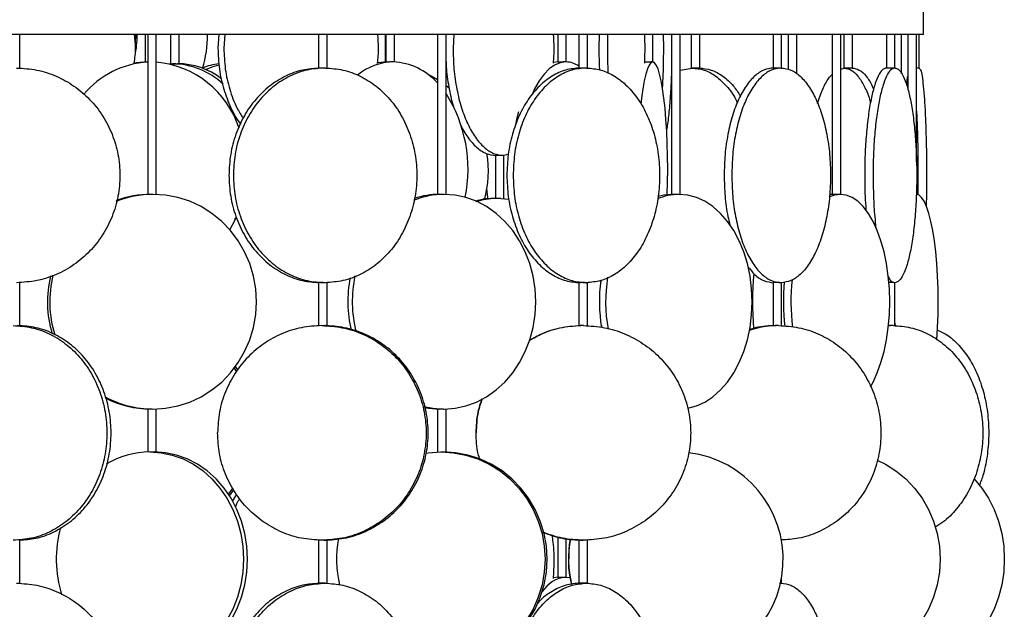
# Model space of a CAD drawing. Header units: millimetres. Extents: x 599 to 2581, y 477 to 2698.
# Tile 28 of 31: x 2351 to 2581, y 1624 to 1762. Entities that reach past the tile are written whole.
import ezdxf

# ---------------------------------------------------------------- set-up
doc = ezdxf.new("R2010")
doc.units = ezdxf.units.MM

msp = doc.modelspace()

# ---------------------------------------------------------------- linework, layer by layer
at = {"color": 7, "linetype": 'Continuous', "lineweight": 25}
for p, q in [((2561.67, 1758.17), (2561.67, 1765.17)), ((2561.67, 1758.17), (1986.67, 1758.17)), ((2351.21, 1750.35), (2351.21, 1758.17)), ((2380.44, 1758.17), (2380.44, 1751.77)), ((2381.02, 1758.17), (2381.02, 1720.92)), ((2383.02, 1720.93), (2383.02, 1758.17)), ((2386.36, 1758.17), (2386.36, 1751.37)), ((2388.36, 1751.37), (2388.36, 1758.17)), ((2397.59, 1758.17), (2397.37, 1755.01)), ((2398.98, 1758.17), (2398.76, 1755.01)), ((2420.81, 1758.17), (2420.81, 1750.35)), ((2422.81, 1750.35), (2422.81, 1758.17)), ((2436.4, 1751.78), (2436.4, 1758.17)), ((2436.47, 1758.17), (2436.47, 1751.77)), ((2438.47, 1751.78), (2438.47, 1758.17)), ((2448.51, 1758.17), (2448.51, 1720.93)), ((2450.51, 1720.94), (2450.51, 1758.17)), ((2452.28, 1758.17), (2452.13, 1755.01)), ((2476.51, 1758.17), (2476.51, 1751.78)), ((2478.51, 1751.78), (2478.51, 1758.17)), ((2481.46, 1758.17), (2481.46, 1750.35)), ((2483.46, 1750.35), (2483.46, 1758.17)), ((2486.17, 1758.17), (2486.12, 1755.01)), ((2488.14, 1758.17), (2488.09, 1755.01)), ((2498.65, 1751.78), (2498.65, 1758.17)), ((2501.08, 1758.17), (2501.12, 1755.01)), ((2503, 1758.17), (2503, 1720.93)), ((2505, 1720.94), (2505, 1758.17)), ((2507.62, 1758.17), (2507.62, 1750.35)), ((2509.62, 1750.35), (2509.62, 1758.17)), ((2526.66, 1758.17), (2526.66, 1750.35)), ((2528.66, 1750.35), (2528.66, 1758.17)), ((2530.18, 1758.17), (2530.18, 1750.02)), ((2532.18, 1748.97), (2532.18, 1758.17)), ((2540.44, 1758.17), (2540.44, 1720.94)), ((2542.44, 1720.94), (2542.44, 1758.17)), ((2543.17, 1758.17), (2543.17, 1750.35)), ((2545.17, 1750.35), (2545.17, 1758.17)), ((2553.06, 1758.17), (2553.06, 1750.35)), ((2555.06, 1750.35), (2555.06, 1758.17)), ((2556.56, 1749.11), (2556.56, 1758.17)), ((2558.07, 1758.17), (2558.07, 1745.35)), ((2560.07, 1728.46), (2560.07, 1758.17)), ((2560.71, 1750.35), (2560.71, 1758.17)), ((2385.97, 1751.36), (2386.76, 1751.38)), ((2476.61, 1751.78), (2475.43, 1751.64)), ((2505, 1749.89), (2507.8, 1750.37)), ((2542.44, 1750.14), (2543.23, 1750.37)), ((2450.51, 1746.31), (2451.26, 1745.72)), ((2461.99, 1730.04), (2461.99, 1719.99)), ((2464.99, 1730.25), (2463.87, 1730.01)), ((2463.99, 1719.99), (2463.99, 1730.04)), ((2560.41, 1725.37), (2560.38, 1720.9)), ((2463.28, 1720.01), (2465.13, 1719.82)), ((2540.56, 1720.94), (2539.83, 1720.89)), ((2401.71, 1715.45), (2401.23, 1715.06)), ((2351.21, 1690.35), (2351.21, 1700.39)), ((2420.81, 1700.39), (2420.81, 1690.35)), ((2422.81, 1690.35), (2422.81, 1700.39)), ((2481.46, 1700.39), (2481.46, 1690.35)), ((2483.46, 1690.35), (2483.46, 1700.39)), ((2486.45, 1700.84), (2486.55, 1700.5)), ((2526.66, 1700.39), (2526.66, 1690.35)), ((2528.66, 1690.35), (2528.66, 1700.39)), ((2555.06, 1690.35), (2555.06, 1700.39)), ((2554.61, 1690.37), (2553.45, 1690.23)), ((2555.06, 1690.92), (2555.09, 1690.27)), ((2402, 1680.04), (2401.49, 1680.87)), ((2401.18, 1680.44), (2401.7, 1679.57)), ((2381.02, 1670.96), (2381.02, 1660.94)), ((2383.02, 1660.93), (2383.02, 1670.95)), ((2448.51, 1670.96), (2448.51, 1660.93)), ((2450.51, 1660.92), (2450.51, 1670.95)), ((2400.07, 1650.74), (2401.07, 1652.08)), ((2401.69, 1651.09), (2400.76, 1649.52)), ((2351.21, 1630.35), (2351.21, 1640.39)), ((2420.81, 1640.39), (2420.81, 1630.35)), ((2422.81, 1630.35), (2422.81, 1640.39)), ((2476.51, 1641.16), (2476.51, 1631.78)), ((2478.51, 1631.78), (2478.51, 1640.75)), ((2481.46, 1640.39), (2481.46, 1630.35)), ((2483.46, 1630.35), (2483.46, 1640.39)), ((2528.66, 1640.16), (2528.66, 1640.39)), ((2476.61, 1631.78), (2475.43, 1631.64)), ((2478.41, 1631.78), (2479.34, 1631.69)), ((2528.66, 1630.35), (2528.66, 1631.72)), ((2528.2, 1630.29), (2528.55, 1630.37))]:
    msp.add_line(p, q, dxfattribs=at)
at = {"color": 7, "linetype": 'Continuous', "lineweight": 25, "flags": 128}
for points in [[(2378.16, 1756.3), (2378.23, 1758.1), (2378.23, 1758.17)], [(2380.97, 1751.78), (2378.31, 1751.6), (2377.69, 1751.51)], [(2394.56, 1749.99), (2396.04, 1750.65), (2397.64, 1751.12)], [(2436.75, 1751.78), (2434.66, 1751.6), (2434.4, 1751.55)], [(2478.41, 1751.78), (2477.09, 1751.6), (2475.79, 1751.06), (2474.52, 1750.16), (2473.32, 1748.92), (2472.18, 1747.36), (2471.14, 1745.5), (2470.62, 1744.36)], [(2498.64, 1751.78), (2498.22, 1751.6), (2497.8, 1751.06), (2497.4, 1750.16), (2497.02, 1748.92), (2496.66, 1747.36), (2496.33, 1745.5), (2496.03, 1743.36), (2495.87, 1741.98)], [(2502.02, 1720.87), (2502.09, 1723.77), (2502.12, 1726.78), (2502.09, 1729.8), (2502.01, 1732.77), (2501.89, 1735.65), (2501.72, 1738.4), (2501.5, 1740.99), (2501.24, 1743.36), (2500.94, 1745.5), (2500.61, 1747.36), (2500.25, 1748.92), (2499.87, 1750.16), (2499.47, 1751.06), (2499.06, 1751.6), (2498.64, 1751.78)], [(2545.16, 1750.37), (2545.17, 1750.37), (2545.08, 1750.36), (2544.84, 1750.35), (2544.51, 1750.35), (2544.12, 1750.35), (2543.74, 1750.36), (2543.43, 1750.37), (2543.23, 1750.37), (2543.23, 1750.37)], [(2446.27, 1748.91), (2447.06, 1748.52), (2448.51, 1747.69)], [(2467.35, 1740.17), (2466.91, 1738.4), (2466.51, 1736.49)], [(2460.32, 1719.73), (2460.19, 1720.8), (2460.04, 1722.29)], [(2382.29, 1670.94), (2385.19, 1671.12), (2388.05, 1671.67), (2390.82, 1672.57), (2393.47, 1673.81), (2395.96, 1675.37), (2398.25, 1677.23), (2400.31, 1679.36), (2402.1, 1681.74), (2403.6, 1684.32), (2404.79, 1687.08), (2405.66, 1689.96), (2406.18, 1692.93), (2406.36, 1695.94), (2406.18, 1698.96), (2405.66, 1701.92), (2404.79, 1704.81), (2403.6, 1707.56), (2402.1, 1710.14), (2400.31, 1712.52), (2398.25, 1714.65), (2395.96, 1716.52), (2393.47, 1718.08), (2390.82, 1719.32), (2388.05, 1720.22), (2385.19, 1720.76), (2382.29, 1720.94)], [(2450.03, 1670.94), (2452.6, 1671.12), (2455.14, 1671.67), (2457.6, 1672.57), (2459.96, 1673.81), (2462.16, 1675.37), (2464.19, 1677.23), (2466.02, 1679.36), (2467.61, 1681.74), (2468.94, 1684.32), (2470, 1687.08), (2470.77, 1689.96), (2471.23, 1692.93), (2471.39, 1695.94), (2471.23, 1698.96), (2470.77, 1701.92), (2470, 1704.81), (2468.94, 1707.56), (2467.61, 1710.14), (2466.02, 1712.52), (2464.19, 1714.65), (2462.16, 1716.52), (2459.96, 1718.08), (2457.6, 1719.32), (2455.14, 1720.22), (2452.6, 1720.76), (2450.03, 1720.94)], [(2503.27, 1720.94), (2501.21, 1720.76), (2499.89, 1720.45)], [(2506.7, 1671.11), (2506.79, 1671.12), (2508.81, 1671.67), (2510.78, 1672.57), (2512.66, 1673.81), (2514.42, 1675.37), (2516.05, 1677.23), (2517.5, 1679.36), (2518.77, 1681.74), (2519.84, 1684.32), (2520.69, 1687.08), (2521.3, 1689.96), (2521.67, 1692.93), (2521.79, 1695.94), (2521.67, 1698.96), (2521.3, 1701.92), (2520.69, 1704.81), (2519.84, 1707.56), (2518.77, 1710.14), (2517.5, 1712.52), (2516.05, 1714.65), (2514.42, 1716.52), (2512.66, 1718.08), (2510.78, 1719.32), (2508.81, 1720.22), (2506.79, 1720.76), (2504.73, 1720.94)], [(2542.33, 1720.94), (2540.95, 1720.76), (2539.8, 1720.33)], [(2549.35, 1676.13), (2549.96, 1677.23), (2550.94, 1679.36), (2551.8, 1681.74), (2552.52, 1684.32), (2553.09, 1687.08), (2553.5, 1689.96), (2553.75, 1692.93), (2553.83, 1695.94), (2553.75, 1698.96), (2553.5, 1701.92), (2553.09, 1704.81), (2552.52, 1707.56), (2551.8, 1710.14), (2550.94, 1712.52), (2549.96, 1714.65), (2548.87, 1716.52), (2547.68, 1718.08), (2546.41, 1719.32), (2545.08, 1720.22), (2543.72, 1720.76), (2542.33, 1720.94)], [(2564.8, 1687.06), (2564.8, 1687.08), (2564.98, 1689.96), (2565.09, 1692.93), (2565.13, 1695.94), (2565.09, 1698.96), (2564.98, 1701.92), (2564.8, 1704.81), (2564.55, 1707.56), (2564.23, 1710.14), (2563.85, 1712.52), (2563.42, 1714.65), (2562.93, 1716.52), (2562.41, 1718.08), (2561.85, 1719.32), (2561.26, 1720.22), (2560.66, 1720.76), (2560.04, 1720.94)], [(2400.15, 1712.7), (2401.46, 1715.17), (2401.69, 1715.68)], [(2445.42, 1671.53), (2447.45, 1671.12), (2450.03, 1670.94)], [(2445.49, 1671.28), (2446.42, 1671.12), (2448.99, 1670.94)], [(2381.53, 1660.94), (2384.15, 1660.76), (2386.74, 1660.22), (2389.25, 1659.32), (2391.65, 1658.08), (2393.91, 1656.52), (2395.98, 1654.65), (2397.84, 1652.52), (2399.46, 1650.14), (2400.82, 1647.56), (2401.9, 1644.81), (2402.68, 1641.92), (2403.16, 1638.96), (2403.32, 1635.94), (2403.16, 1632.93), (2402.68, 1629.96), (2401.9, 1627.08), (2400.82, 1624.32), (2399.46, 1621.74)], [(2400.44, 1621.74), (2401.8, 1624.32), (2402.88, 1627.08), (2403.66, 1629.96), (2404.14, 1632.93), (2404.3, 1635.94), (2404.14, 1638.96), (2403.66, 1641.92), (2402.88, 1644.81), (2401.8, 1647.56), (2400.44, 1650.14), (2398.82, 1652.52), (2396.96, 1654.65), (2394.89, 1656.52), (2392.63, 1658.08), (2390.23, 1659.32), (2387.72, 1660.22), (2385.13, 1660.76), (2382.51, 1660.94)], [(2445.85, 1660.69), (2446.35, 1660.76), (2449.27, 1660.94)], [(2449.27, 1660.94), (2452.2, 1660.76), (2455.09, 1660.22), (2457.89, 1659.32), (2460.56, 1658.08), (2463.07, 1656.52), (2465.38, 1654.65), (2467.45, 1652.52), (2469.26, 1650.14), (2470.78, 1647.56), (2471.98, 1644.81), (2472.86, 1641.92), (2473.39, 1638.96), (2473.56, 1635.94), (2473.39, 1632.93), (2472.86, 1629.96), (2471.98, 1627.08), (2470.78, 1624.32), (2469.26, 1621.74)], [(2469.74, 1621.74), (2471.25, 1624.32), (2472.46, 1627.08), (2473.33, 1629.96), (2473.86, 1632.93), (2474.04, 1635.94), (2473.86, 1638.96), (2473.33, 1641.92), (2472.46, 1644.81), (2471.25, 1647.56), (2469.74, 1650.14), (2467.93, 1652.52), (2465.85, 1654.65), (2463.54, 1656.52), (2461.03, 1658.08), (2458.36, 1659.32), (2455.56, 1660.22), (2452.67, 1660.76), (2449.75, 1660.94)], [(2550.92, 1659.02), (2552.82, 1658.08), (2555.28, 1656.52), (2557.55, 1654.65), (2559.58, 1652.52), (2561.36, 1650.14), (2562.85, 1647.56), (2564.03, 1644.81), (2564.88, 1641.92), (2565.4, 1638.96), (2565.57, 1635.94), (2565.4, 1632.93), (2564.88, 1629.96), (2564.03, 1627.08), (2562.85, 1624.32), (2561.36, 1621.74), (2559.58, 1619.36), (2557.55, 1617.23), (2555.28, 1615.37), (2552.82, 1613.81), (2550.2, 1612.57), (2547.45, 1611.67), (2544.62, 1611.12), (2541.75, 1610.94)], [(2573.44, 1654.69), (2573.48, 1654.65), (2575.26, 1652.52), (2576.82, 1650.14), (2578.12, 1647.56), (2579.16, 1644.81), (2579.91, 1641.92), (2580.37, 1638.96), (2580.52, 1635.94), (2580.37, 1632.93), (2579.91, 1629.96), (2579.16, 1627.08), (2578.12, 1624.32), (2576.82, 1621.74), (2575.26, 1619.36), (2573.48, 1617.23), (2571.49, 1615.37), (2569.33, 1613.81), (2567.03, 1612.57), (2564.62, 1611.67), (2562.13, 1611.12), (2559.99, 1610.95)], [(2400.84, 1652.6), (2400.83, 1652.58), (2399.8, 1651.15)]]:
    msp.add_lwpolyline(points, dxfattribs=at)
at = {"color": 7, "linetype": 'Continuous', "lineweight": 25}
for centre, radius, start, end in [((2353.21, 1758.1), 25.35, 348.7429, 0.1586), ((2368.77, 1758.1), 26.2, 342.6959, 0.1652), ((2382.32, 1730.65), 21.15, 93.5386, 140.0058), ((2380.99, 1729.43), 22.41, 18.0327, 84.8101), ((2386.45, 1733.58), 17.8, 47.0055, 88.9806), ((2387.78, 1734.08), 17.3, 52.9292, 89.4172), ((2398.64, 1739.59), 11.79, 94.9213, 114.5375), ((2438.51, 1738.07), 13.72, 91.3226, 128.9704), ((2437.64, 1737.3), 14.49, 41.4229, 87.8377), ((2478.27, 1746.15), 5.64, 55.5474, 88.5763), ((2422.84, 1726.83), 32.78, 348.4532, 32.418), ((2435.24, 1726.38), 25.13, 344.4452, 9.3559), ((2382.3, 1697.63), 23.31, 90.0326, 111.8441), ((2381.75, 1697.67), 23.28, 90.0191, 110.2549), ((2450.06, 1702.34), 18.6, 90.0988, 112.5252), ((2449.01, 1702.42), 18.53, 90.0735, 108.6551), ((2504.79, 1708.71), 12.23, 90.3023, 114.4269), ((2383.58, 1695.94), 25.91, 166.5936, 196.6243), ((2384.12, 1695.94), 25.91, 166.1669, 197.3232), ((2456.7, 1695.94), 29.07, 168.9296, 193.1569), ((2457.72, 1695.94), 29.05, 168.0999, 193.8558), ((2523.85, 1695.94), 36.18, 170.9342, 190.1506), ((2594.77, 1695.94), 72.9, 174.8419, 184.9281), ((2522.43, 1695.94), 36.22, 172.095, 189.5898), ((2582.81, 1695.95), 53.75, 175.088, 186.157), ((2584.52, 1695.95), 53.69, 174.4829, 186.3612), ((2382.31, 1694.33), 23.39, 241.2012, 269.936), ((2381.77, 1694.29), 23.35, 242.8427, 269.9543), ((2381.62, 1641.27), 19.68, 90.2771, 121.4519), ((2504.02, 1635.94), 25, 270.0278, 83.0933), ((2388.17, 1635.94), 28.44, 164.9195, 196.9055), ((2450.69, 1635.94), 25.7, 169.1882, 193.5526), ((2503.99, 1635.94), 25.01, 169.0874, 193.5975), ((2504.06, 1635.94), 25.01, 169.0952, 193.591), ((2479.13, 1624.44), 7.38, 95.5946, 147.5309)]:
    msp.add_arc(centre, radius, start, end, dxfattribs=at)
for points, knots in [([(2377.85, 1758.17), (2377.98, 1757.12), (2378.27, 1754.9), (2377.97, 1752.67), (2377.81, 1751.5)], [0, 0, 0, 0, 0.4738934, 1, 1, 1, 1]), ([(2434.5, 1758.17), (2434.61, 1757.12), (2434.84, 1754.86), (2434.6, 1752.6), (2434.47, 1751.39)], [0, 0, 0, 0, 0.4661255, 1, 1, 1, 1]), ([(2475.46, 1758.17), (2475.53, 1757.12), (2475.68, 1754.88), (2475.52, 1752.65), (2475.44, 1751.47)], [0, 0, 0, 0, 0.471231, 1, 1, 1, 1]), ([(2496.71, 1758.17), (2496.74, 1757.12), (2496.8, 1754.9), (2496.74, 1752.67), (2496.71, 1751.5)], [0, 0, 0, 0, 0.473893, 1, 1, 1, 1]), ([(2397.37, 1755.01), (2397.43, 1753.38), (2397.57, 1750.11), (2398.63, 1745.37), (2400.33, 1741.09), (2401.73, 1738.37), (2402.64, 1737.33), (2402.64, 1737.32)], [0, 0, 0, 0, 0.249753, 0.499505, 0.749258, 0.999011, 1, 1, 1, 1]), ([(2398.76, 1755.01), (2398.82, 1753.38), (2398.95, 1750.1), (2400.04, 1745.4), (2401.45, 1741.49), (2402.74, 1739.45), (2403.25, 1738.65)], [0, 0, 0, 0, 0.273681, 0.547362, 0.821043, 1, 1, 1, 1]), ([(2486.12, 1755.01), (2486.12, 1753.36), (2486.12, 1751.63), (2486.21, 1750), (2486.21, 1749.93)], [0, 0, 0, 0, 0.9583826, 1, 1, 1, 1]), ([(2488.09, 1755.01), (2488.09, 1753.36), (2488.1, 1751.36), (2488.2, 1749.46), (2488.22, 1749.13)], [0, 0, 0, 0, 0.823415, 1, 1, 1, 1]), ([(2501.12, 1755.01), (2501.11, 1753.37), (2501.09, 1750.2), (2500.94, 1747.2), (2500.87, 1745.76)], [0, 0, 0, 0, 0.517289, 1, 1, 1, 1]), ([(2381.02, 1751.77), (2380.99, 1751.77), (2380.86, 1751.77), (2380.67, 1751.76), (2380.5, 1751.76), (2380.43, 1751.77), (2380.45, 1751.77), (2380.45, 1751.77)], [0, 0, 0, 0, 0.0683302, 0.3684692, 0.6684444, 0.9682491, 1, 1, 1, 1]), ([(2386.76, 1751.38), (2386.86, 1751.38), (2387.06, 1751.38), (2387.4, 1751.37), (2387.73, 1751.36), (2388.03, 1751.36), (2388.24, 1751.36), (2388.35, 1751.36), (2388.35, 1751.36), (2388.34, 1751.37)], [0, 0, 0, 0, 0.152753, 0.305503, 0.458329, 0.611206, 0.764, 0.916706, 1, 1, 1, 1]), ([(2420.91, 1750.32), (2419.64, 1750.24), (2416.97, 1750.05), (2413.06, 1748.6), (2409.34, 1746.29), (2406.09, 1743.16), (2403.41, 1739.35), (2401.44, 1735), (2400.17, 1730.28), (2400.01, 1727), (2399.93, 1725.37)], [0, 0, 0, 0, 0.114998, 0.241427, 0.367856, 0.494285, 0.620714, 0.747142, 0.873571, 1, 1, 1, 1]), ([(2422.33, 1750.37), (2422.21, 1750.37), (2421.97, 1750.37), (2421.56, 1750.36), (2421.2, 1750.35), (2420.94, 1750.35), (2420.81, 1750.35), (2420.82, 1750.35), (2420.83, 1750.35)], [0, 0, 0, 0, 0.185477, 0.371124, 0.556741, 0.742199, 0.927579, 1, 1, 1, 1]), ([(2438.19, 1751.78), (2438.1, 1751.78), (2437.93, 1751.78), (2437.6, 1751.78), (2437.26, 1751.77), (2436.94, 1751.76), (2436.68, 1751.76), (2436.52, 1751.77), (2436.45, 1751.77), (2436.47, 1751.77), (2436.47, 1751.77)], [0, 0, 0, 0, 0.14206, 0.284117, 0.426246, 0.568421, 0.710518, 0.852535, 0.994594, 1, 1, 1, 1]), ([(2450.51, 1751.89), (2450.53, 1751.3), (2450.61, 1749.08), (2451.23, 1745.43), (2451.88, 1742.32), (2452.39, 1741), (2452.42, 1740.93)], [0, 0, 0, 0, 0.1489871, 0.5639848, 0.9789826, 1, 1, 1, 1]), ([(2478.41, 1751.78), (2478.35, 1751.78), (2478.23, 1751.78), (2477.95, 1751.78), (2477.62, 1751.77), (2477.28, 1751.76), (2476.96, 1751.76), (2476.71, 1751.77), (2476.54, 1751.77), (2476.52, 1751.78), (2476.51, 1751.78)], [0, 0, 0, 0, 0.125445, 0.250887, 0.376392, 0.501938, 0.627416, 0.752822, 0.878266, 1, 1, 1, 1]), ([(2483.19, 1750.37), (2483.09, 1750.37), (2482.89, 1750.37), (2482.49, 1750.36), (2482.1, 1750.35), (2481.75, 1750.35), (2481.53, 1750.35), (2481.44, 1750.36), (2481.46, 1750.36), (2481.46, 1750.36)], [0, 0, 0, 0, 0.16428, 0.328712, 0.493117, 0.65738, 0.821575, 0.985775, 1, 1, 1, 1]), ([(2498.64, 1751.78), (2498.61, 1751.78), (2498.56, 1751.78), (2498.34, 1751.78), (2498.06, 1751.77), (2497.73, 1751.76), (2497.39, 1751.76), (2497.08, 1751.77), (2496.83, 1751.77), (2496.67, 1751.78), (2496.66, 1751.78), (2496.65, 1751.78)], [0, 0, 0, 0, 0.1123124, 0.2246226, 0.3369892, 0.4493927, 0.5617349, 0.6740132, 0.7863248, 0.8987149, 1, 1, 1, 1]), ([(2507.8, 1750.37), (2508.74, 1750.27), (2510.63, 1750.09), (2513.36, 1748.61), (2515.84, 1746.26), (2517.53, 1744.08), (2518.23, 1742.54), (2518.35, 1742.29)], [0, 0, 0, 0, 0.238061, 0.476121, 0.714182, 0.952242, 1, 1, 1, 1]), ([(2509.6, 1750.36), (2509.6, 1750.36), (2509.62, 1750.36), (2509.48, 1750.35), (2509.21, 1750.35), (2508.84, 1750.35), (2508.44, 1750.36), (2508.06, 1750.37), (2507.89, 1750.37), (2507.8, 1750.37)], [0, 0, 0, 0, 0.067603, 0.223108, 0.378481, 0.533788, 0.6891, 0.844483, 1, 1, 1, 1]), ([(2509.43, 1750.37), (2510.38, 1750.28), (2512.26, 1750.09), (2514.98, 1748.59), (2517.31, 1746.54), (2518.55, 1744.64), (2519.08, 1743.83)], [0, 0, 0, 0, 0.266764, 0.533529, 0.800293, 1, 1, 1, 1]), ([(2528.55, 1750.37), (2528.47, 1750.37), (2528.33, 1750.37), (2527.97, 1750.36), (2527.57, 1750.35), (2527.19, 1750.35), (2526.88, 1750.35), (2526.69, 1750.36), (2526.68, 1750.36), (2526.67, 1750.36)], [0, 0, 0, 0, 0.147383, 0.294901, 0.442395, 0.589762, 0.737068, 0.884379, 1, 1, 1, 1]), ([(2543.23, 1750.37), (2543.78, 1750.27), (2544.87, 1750.09), (2546.46, 1748.61), (2547.9, 1746.26), (2548.88, 1744.08), (2549.29, 1742.54), (2549.36, 1742.29)], [0, 0, 0, 0, 0.2380605, 0.4761211, 0.7141816, 0.9522422, 1, 1, 1, 1]), ([(2545.12, 1750.37), (2545.66, 1750.28), (2546.76, 1750.1), (2548.33, 1748.56), (2549.45, 1746.98), (2549.97, 1745.66), (2550.07, 1745.41)], [0, 0, 0, 0, 0.308585, 0.61717, 0.925755, 1, 1, 1, 1]), ([(2555.04, 1750.37), (2555, 1750.37), (2554.92, 1750.37), (2554.62, 1750.36), (2554.25, 1750.35), (2553.85, 1750.35), (2553.48, 1750.35), (2553.21, 1750.36), (2553.06, 1750.37), (2553.08, 1750.37), (2553.08, 1750.37)], [0, 0, 0, 0, 0.1337, 0.267523, 0.401324, 0.53501, 0.66864, 0.802275, 0.93597, 1, 1, 1, 1]), ([(2560.7, 1750.37), (2560.7, 1750.37), (2560.69, 1750.37), (2560.47, 1750.36), (2560.25, 1750.35), (2560.09, 1750.35), (2560.07, 1750.35)], [0, 0, 0, 0, 0.3099152, 0.620116, 0.9302657, 1, 1, 1, 1]), ([(2503, 1749.28), (2502.95, 1747.98), (2502.85, 1745.1), (2502.53, 1741.07), (2502.19, 1737.86), (2501.93, 1736.42), (2501.85, 1735.98)], [0, 0, 0, 0, 0.25101, 0.558447, 0.865884, 1, 1, 1, 1]), ([(2537.05, 1742.08), (2537.13, 1742.41), (2537.56, 1744.02), (2538.57, 1746.21), (2539.64, 1748.16), (2540.3, 1748.72), (2540.44, 1748.84)], [0, 0, 0, 0, 0.101131, 0.497913, 0.894694, 1, 1, 1, 1]), ([(2557.79, 1746.36), (2557.87, 1747.19), (2557.96, 1748.05), (2558.06, 1748.5), (2558.07, 1748.51)], [0, 0, 0, 0, 0.965946, 1, 1, 1, 1]), ([(2560.07, 1740.35), (2560.09, 1739.99), (2560.18, 1738.39), (2560.29, 1734.97), (2560.4, 1730.28), (2560.41, 1727.01), (2560.41, 1725.37)], [0, 0, 0, 0, 0.087663, 0.391775, 0.695888, 1, 1, 1, 1]), ([(2453.77, 1737.41), (2453.78, 1737.38), (2454.28, 1736.09), (2455.56, 1734.14), (2457.57, 1731.77), (2459.8, 1730.3), (2461.33, 1730.11), (2462.1, 1730.01)], [0, 0, 0, 0, 0.004783, 0.253587, 0.502391, 0.751196, 1, 1, 1, 1]), ([(2463.87, 1730.01), (2463.81, 1730.01), (2463.7, 1730.01), (2463.49, 1730.02), (2463.28, 1730.02), (2463.06, 1730.03), (2462.79, 1730.03), (2462.51, 1730.03), (2462.27, 1730.03), (2462.11, 1730.03), (2462.02, 1730.02), (2461.98, 1730.02), (2461.99, 1730.02), (2461.99, 1730.02)], [0, 0, 0, 0, 0.1275443, 0.2066313, 0.2957596, 0.3850609, 0.4642417, 0.5917358, 0.719376, 0.7985552, 0.887805, 0.977169, 1, 1, 1, 1]), ([(2399.93, 1725.37), (2400.01, 1723.73), (2400.17, 1720.46), (2401.44, 1715.74), (2403.41, 1711.39), (2406.09, 1707.58), (2409.34, 1704.44), (2413.06, 1702.14), (2416.97, 1700.68), (2419.64, 1700.5), (2420.91, 1700.41)], [0, 0, 0, 0, 0.126432, 0.252863, 0.379295, 0.505726, 0.632158, 0.758589, 0.885021, 1, 1, 1, 1]), ([(2515.27, 1725.37), (2515.32, 1723.74), (2515.41, 1720.47), (2515.92, 1716.56), (2516.46, 1714.5), (2516.62, 1713.86)], [0, 0, 0, 0, 0.40829, 0.816581, 1, 1, 1, 1]), ([(2548, 1725.37), (2548.01, 1723.72), (2548.03, 1720.96), (2548.22, 1718.35), (2548.29, 1717.3)], [0, 0, 0, 0, 0.594779, 1, 1, 1, 1]), ([(2549.95, 1725.37), (2549.97, 1723.74), (2550.02, 1720.47), (2550.26, 1716.29), (2550.53, 1713.99), (2550.63, 1713.11)], [0, 0, 0, 0, 0.381247, 0.762495, 1, 1, 1, 1]), ([(2562.41, 1725.37), (2562.41, 1723.72), (2562.4, 1721.24), (2562.35, 1718.91), (2562.33, 1718.12)], [0, 0, 0, 0, 0.664252, 1, 1, 1, 1]), ([(2382.29, 1720.94), (2382.17, 1720.94), (2381.95, 1720.94), (2381.62, 1720.93), (2381.33, 1720.93), (2381.12, 1720.92), (2381.02, 1720.92), (2381.03, 1720.92), (2381.03, 1720.92)], [0, 0, 0, 0, 0.1828644, 0.3657253, 0.5486781, 0.7316909, 0.9146038, 1, 1, 1, 1]), ([(2450.03, 1720.94), (2449.93, 1720.94), (2449.72, 1720.94), (2449.38, 1720.93), (2449.05, 1720.93), (2448.78, 1720.92), (2448.59, 1720.92), (2448.5, 1720.92), (2448.52, 1720.93), (2448.52, 1720.93)], [0, 0, 0, 0, 0.159286, 0.318568, 0.477931, 0.637346, 0.796674, 0.955911, 1, 1, 1, 1]), ([(2462.69, 1720.01), (2461.11, 1719.99), (2459.29, 1719.96), (2457.56, 1719.39), (2457.33, 1719.31)], [0, 0, 0, 0, 0.8653241, 1, 1, 1, 1]), ([(2463.28, 1720.01), (2461.7, 1719.98), (2459.75, 1719.94), (2457.9, 1719.32), (2457.55, 1719.2)], [0, 0, 0, 0, 0.8086304, 1, 1, 1, 1]), ([(2463.28, 1720.01), (2463.18, 1720.01), (2462.99, 1720.01), (2462.69, 1720.01), (2462.42, 1720), (2462.2, 1720), (2462.05, 1719.99), (2461.98, 1719.99), (2461.99, 1719.99), (2461.99, 1720)], [0, 0, 0, 0, 0.158012, 0.315301, 0.473241, 0.630896, 0.788569, 0.946495, 1, 1, 1, 1]), ([(2504.73, 1720.94), (2504.65, 1720.94), (2504.48, 1720.94), (2504.15, 1720.93), (2503.8, 1720.93), (2503.48, 1720.92), (2503.22, 1720.92), (2503.06, 1720.93), (2502.98, 1720.93), (2503, 1720.93), (2503, 1720.93)], [0, 0, 0, 0, 0.141074, 0.282145, 0.423286, 0.564475, 0.705586, 0.846617, 0.987689, 1, 1, 1, 1]), ([(2542.33, 1720.94), (2542.27, 1720.94), (2542.15, 1720.94), (2541.86, 1720.93), (2541.53, 1720.93), (2541.19, 1720.92), (2540.87, 1720.92), (2540.63, 1720.93), (2540.47, 1720.93), (2540.46, 1720.94), (2540.45, 1720.94)], [0, 0, 0, 0, 0.126581, 0.25316, 0.379803, 0.506487, 0.633102, 0.759644, 0.886225, 1, 1, 1, 1]), ([(2520.87, 1704.02), (2521.36, 1703.4), (2522.5, 1701.96), (2524.52, 1700.66), (2526.02, 1700.47), (2526.77, 1700.37)], [0, 0, 0, 0, 0.274326, 0.637163, 1, 1, 1, 1]), ([(2553.44, 1701.76), (2553.64, 1701.41), (2554.16, 1700.54), (2554.71, 1700.43), (2555.04, 1700.37)], [0, 0, 0, 0, 0.389197, 1, 1, 1, 1]), ([(2422.33, 1700.37), (2422.23, 1700.37), (2422.06, 1700.37), (2421.8, 1700.37), (2421.57, 1700.38), (2421.36, 1700.38), (2421.14, 1700.39), (2420.94, 1700.39), (2420.82, 1700.39), (2420.81, 1700.38), (2420.81, 1700.38)], [0, 0, 0, 0, 0.159852, 0.258972, 0.370677, 0.482599, 0.581837, 0.741626, 0.901599, 1, 1, 1, 1]), ([(2483.19, 1700.37), (2483.1, 1700.37), (2482.97, 1700.37), (2482.72, 1700.37), (2482.49, 1700.38), (2482.26, 1700.38), (2482.01, 1700.39), (2481.76, 1700.39), (2481.58, 1700.39), (2481.49, 1700.38), (2481.45, 1700.38), (2481.46, 1700.38), (2481.46, 1700.38)], [0, 0, 0, 0, 0.1415714, 0.2293562, 0.3282867, 0.4274092, 0.5152982, 0.6568138, 0.7984916, 0.8863789, 0.9854442, 1, 1, 1, 1]), ([(2528.55, 1700.37), (2528.49, 1700.37), (2528.39, 1700.37), (2528.17, 1700.37), (2527.97, 1700.38), (2527.74, 1700.38), (2527.48, 1700.39), (2527.19, 1700.39), (2526.95, 1700.39), (2526.79, 1700.38), (2526.7, 1700.38), (2526.66, 1700.37), (2526.66, 1700.37), (2526.66, 1700.37)], [0, 0, 0, 0, 0.127034, 0.205805, 0.294577, 0.383521, 0.462386, 0.58937, 0.7165, 0.795362, 0.884255, 0.973262, 1, 1, 1, 1]), ([(2555.04, 1700.37), (2555.01, 1700.37), (2554.95, 1700.37), (2554.79, 1700.37), (2554.62, 1700.38), (2554.41, 1700.38), (2554.16, 1700.39), (2553.86, 1700.39), (2553.67, 1700.39), (2553.57, 1700.39)], [0, 0, 0, 0, 0.180014, 0.291636, 0.41743, 0.543469, 0.655223, 0.835166, 1, 1, 1, 1]), ([(2351.1, 1640.41), (2352.39, 1640.5), (2355.11, 1640.68), (2359.09, 1642.14), (2362.88, 1644.44), (2366.21, 1647.58), (2368.94, 1651.39), (2370.96, 1655.74), (2372.21, 1660.46), (2372.63, 1665.37), (2372.21, 1670.28), (2370.96, 1675), (2368.94, 1679.35), (2366.21, 1683.16), (2362.88, 1686.29), (2359.09, 1688.6), (2354.98, 1690.09), (2352.13, 1690.28), (2350.7, 1690.37)], [0, 0, 0, 0, 0.056875, 0.11975, 0.182625, 0.2455, 0.308375, 0.37125, 0.434125, 0.497, 0.559875, 0.62275, 0.685625, 0.7485, 0.811375, 0.87425, 0.937125, 1, 1, 1, 1]), ([(2421.57, 1690.37), (2421.68, 1690.37), (2421.87, 1690.37), (2422.13, 1690.36), (2422.26, 1690.36), (2422.33, 1690.36)], [0, 0, 0, 0, 0.431078, 0.698522, 1, 1, 1, 1]), ([(2422.8, 1690.35), (2422.8, 1690.35), (2422.81, 1690.35), (2422.72, 1690.35), (2422.57, 1690.35), (2422.41, 1690.36), (2422.33, 1690.36)], [0, 0, 0, 0, 0.137404, 0.425085, 0.713161, 1, 1, 1, 1]), ([(2482.49, 1690.37), (2480.86, 1690.27), (2477.6, 1690.07), (2473.3, 1688.81), (2470.89, 1687.41), (2469.89, 1686.84)], [0, 0, 0, 0, 0.3697898, 0.7395797, 1, 1, 1, 1]), ([(2482.42, 1690.37), (2480.79, 1690.27), (2477.53, 1690.07), (2473.26, 1688.82), (2470.87, 1687.44), (2469.9, 1686.88)], [0, 0, 0, 0, 0.372279, 0.744558, 1, 1, 1, 1]), ([(2482.49, 1690.37), (2482.39, 1690.37), (2482.2, 1690.37), (2481.92, 1690.36), (2481.7, 1690.36), (2481.54, 1690.35), (2481.46, 1690.35), (2481.47, 1690.35), (2481.47, 1690.35)], [0, 0, 0, 0, 0.183854, 0.366866, 0.550637, 0.734076, 0.917536, 1, 1, 1, 1]), ([(2486.75, 1690.39), (2486.75, 1690.3), (2486.74, 1690.16), (2486.69, 1690.02), (2486.67, 1689.96)], [0, 0, 0, 0, 0.576633, 1, 1, 1, 1]), ([(2527.96, 1690.37), (2526.39, 1690.31), (2524.02, 1690.23), (2521.79, 1689.43), (2521.03, 1689.16)], [0, 0, 0, 0, 0.661942, 1, 1, 1, 1]), ([(2527.36, 1690.37), (2525.79, 1690.32), (2523.64, 1690.26), (2521.61, 1689.56), (2521.07, 1689.37)], [0, 0, 0, 0, 0.7316624, 1, 1, 1, 1]), ([(2527.96, 1690.37), (2527.87, 1690.37), (2527.67, 1690.37), (2527.38, 1690.36), (2527.11, 1690.36), (2526.88, 1690.35), (2526.73, 1690.35), (2526.66, 1690.35), (2526.67, 1690.35), (2526.67, 1690.35)], [0, 0, 0, 0, 0.157116, 0.313512, 0.470556, 0.627317, 0.784096, 0.941125, 1, 1, 1, 1]), ([(2527.96, 1690.37), (2529.52, 1690.28), (2532.64, 1690.09), (2537.14, 1688.6), (2541.29, 1686.29), (2544.92, 1683.16), (2547.9, 1679.35), (2550.12, 1675), (2551.48, 1670.28), (2551.94, 1665.37), (2551.48, 1660.46), (2550.12, 1655.74), (2547.9, 1651.39), (2544.92, 1647.58), (2541.29, 1644.44), (2537.14, 1642.14), (2532.83, 1640.7), (2529.91, 1640.51), (2528.55, 1640.43)], [0, 0, 0, 0, 0.062996, 0.125993, 0.188989, 0.251986, 0.314982, 0.377978, 0.440975, 0.503971, 0.566967, 0.629964, 0.69296, 0.755957, 0.818953, 0.881949, 0.944946, 1, 1, 1, 1]), ([(2554.61, 1690.37), (2554.52, 1690.37), (2554.35, 1690.37), (2554.05, 1690.36), (2553.76, 1690.36), (2553.56, 1690.35), (2553.48, 1690.35), (2553.47, 1690.35)], [0, 0, 0, 0, 0.242004, 0.482899, 0.724793, 0.966249, 1, 1, 1, 1]), ([(2554.61, 1690.37), (2555.98, 1690.28), (2558.71, 1690.09), (2562.66, 1688.6), (2566.3, 1686.29), (2569.49, 1683.16), (2572.1, 1679.35), (2574.05, 1675), (2575.25, 1670.28), (2575.65, 1665.37), (2575.25, 1660.46), (2574.05, 1655.74), (2572.11, 1651.38), (2569.48, 1647.6), (2566.84, 1644.87), (2564.98, 1643.76), (2564.34, 1643.38)], [0, 0, 0, 0, 0.073953, 0.147907, 0.22186, 0.295814, 0.369767, 0.443721, 0.517674, 0.591628, 0.665581, 0.739535, 0.813488, 0.887442, 0.961395, 1, 1, 1, 1]), ([(2564.91, 1689.31), (2565.53, 1689.06), (2567.19, 1688.38), (2569.64, 1686.26), (2572.15, 1683.17), (2574.21, 1679.35), (2575.74, 1675), (2576.68, 1670.28), (2577, 1665.37), (2576.66, 1660.47), (2575.89, 1656.27), (2575.01, 1653.95), (2574.67, 1653.04)], [0, 0, 0, 0, 0.064475, 0.172766, 0.281056, 0.389347, 0.497638, 0.605929, 0.71422, 0.822511, 0.930801, 1, 1, 1, 1]), ([(2458.84, 1673.29), (2458.49, 1672.28), (2457.61, 1669.73), (2457.5, 1667.01), (2457.44, 1665.37)], [0, 0, 0, 0, 0.393601, 1, 1, 1, 1]), ([(2458.92, 1673.32), (2458.57, 1672.31), (2457.68, 1669.74), (2457.57, 1667.01), (2457.51, 1665.37)], [0, 0, 0, 0, 0.396265, 1, 1, 1, 1]), ([(2381.02, 1670.96), (2381.02, 1670.96), (2381, 1670.96), (2381.08, 1670.96), (2381.25, 1670.96), (2381.52, 1670.95), (2381.84, 1670.95), (2382.11, 1670.94), (2382.25, 1670.94), (2382.29, 1670.94)], [0, 0, 0, 0, 0.02779, 0.210681, 0.393469, 0.57631, 0.75928, 0.942251, 1, 1, 1, 1]), ([(2448.51, 1670.96), (2448.52, 1670.96), (2448.54, 1670.96), (2448.71, 1670.96), (2448.96, 1670.96), (2449.27, 1670.95), (2449.61, 1670.95), (2449.87, 1670.94), (2450, 1670.94), (2450.03, 1670.94)], [0, 0, 0, 0, 0.153385, 0.31265, 0.471824, 0.631045, 0.790378, 0.949712, 1, 1, 1, 1]), ([(2457.44, 1665.37), (2457.48, 1663.72), (2457.52, 1661.61), (2458.17, 1659.62), (2458.31, 1659.19)], [0, 0, 0, 0, 0.7828821, 1, 1, 1, 1]), ([(2458.39, 1659.15), (2458.25, 1659.6), (2457.59, 1661.6), (2457.54, 1663.72), (2457.51, 1665.37)], [0, 0, 0, 0, 0.221834, 1, 1, 1, 1]), ([(2381.53, 1660.94), (2381.63, 1660.94), (2381.84, 1660.94), (2382.11, 1660.94), (2382.36, 1660.93), (2382.6, 1660.93), (2382.84, 1660.92), (2382.99, 1660.92), (2383, 1660.93), (2383.01, 1660.93)], [0, 0, 0, 0, 0.161816, 0.32363, 0.377142, 0.539042, 0.700946, 0.862765, 1, 1, 1, 1]), ([(2449.27, 1660.94), (2449.38, 1660.94), (2449.61, 1660.94), (2449.87, 1660.94), (2450.1, 1660.93), (2450.3, 1660.93), (2450.46, 1660.92), (2450.53, 1660.92), (2450.51, 1660.92), (2450.51, 1660.92)], [0, 0, 0, 0, 0.186272, 0.372541, 0.43414, 0.620509, 0.806881, 0.993157, 1, 1, 1, 1]), ([(2401.46, 1648.04), (2401.56, 1648.34), (2401.82, 1649.09), (2402.23, 1649.71), (2402.49, 1650.09)], [0, 0, 0, 0, 0.389246, 1, 1, 1, 1]), ([(2482.49, 1640.37), (2480.85, 1640.45), (2477.63, 1640.61), (2474.6, 1641.69), (2473.11, 1642.22)], [0, 0, 0, 0, 0.509992, 1, 1, 1, 1]), ([(2473.12, 1642.19), (2474.58, 1641.67), (2477.59, 1640.6), (2480.78, 1640.45), (2482.42, 1640.37)], [0, 0, 0, 0, 0.485939, 1, 1, 1, 1]), ([(2422.33, 1640.38), (2422.26, 1640.38), (2422.13, 1640.37), (2421.87, 1640.37), (2421.68, 1640.37), (2421.57, 1640.37)], [0, 0, 0, 0, 0.301477, 0.568922, 1, 1, 1, 1]), ([(2422.8, 1640.39), (2422.8, 1640.39), (2422.81, 1640.39), (2422.75, 1640.39), (2422.6, 1640.38), (2422.42, 1640.38), (2422.33, 1640.38)], [0, 0, 0, 0, 0.078231, 0.346493, 0.653785, 1, 1, 1, 1]), ([(2475.14, 1641.58), (2475.22, 1641.02), (2475.55, 1638.91), (2475.68, 1635.44), (2475.51, 1632.65), (2475.44, 1631.47)], [0, 0, 0, 0, 0.1726382, 0.6517029, 1, 1, 1, 1]), ([(2482.49, 1640.37), (2482.4, 1640.37), (2482.2, 1640.37), (2481.93, 1640.37), (2481.7, 1640.38), (2481.55, 1640.39), (2481.47, 1640.39), (2481.47, 1640.39), (2481.47, 1640.39)], [0, 0, 0, 0, 0.171222, 0.366897, 0.550271, 0.733645, 0.879715, 1, 1, 1, 1]), ([(2476.52, 1631.78), (2476.52, 1631.78), (2476.52, 1631.78), (2476.65, 1631.77), (2476.87, 1631.76), (2477.17, 1631.76), (2477.51, 1631.77), (2477.85, 1631.77), (2478.15, 1631.78), (2478.32, 1631.78), (2478.39, 1631.78), (2478.41, 1631.78)], [0, 0, 0, 0, 0.082135, 0.207613, 0.333132, 0.458583, 0.583962, 0.709379, 0.834883, 0.960389, 1, 1, 1, 1]), ([(2420.91, 1630.32), (2419.64, 1630.24), (2416.97, 1630.05), (2413.06, 1628.6), (2409.34, 1626.29), (2406.09, 1623.16), (2403.41, 1619.35), (2401.44, 1615), (2400.17, 1610.28), (2400.01, 1607), (2399.93, 1605.37)], [0, 0, 0, 0, 0.114998, 0.241427, 0.367856, 0.494285, 0.620714, 0.747142, 0.873571, 1, 1, 1, 1]), ([(2422.33, 1630.37), (2422.21, 1630.37), (2421.97, 1630.37), (2421.56, 1630.36), (2421.2, 1630.35), (2420.94, 1630.35), (2420.81, 1630.35), (2420.82, 1630.35), (2420.83, 1630.35)], [0, 0, 0, 0, 0.185477, 0.371124, 0.556741, 0.742199, 0.927579, 1, 1, 1, 1]), ([(2481.73, 1630.37), (2480.61, 1630.28), (2478.37, 1630.1), (2475.18, 1628.56), (2472.91, 1627), (2471.87, 1625.71), (2471.69, 1625.49)], [0, 0, 0, 0, 0.311034, 0.622068, 0.933102, 1, 1, 1, 1]), ([(2483.19, 1630.37), (2483.09, 1630.37), (2482.89, 1630.37), (2482.49, 1630.36), (2482.1, 1630.35), (2481.75, 1630.35), (2481.53, 1630.35), (2481.44, 1630.36), (2481.46, 1630.36), (2481.46, 1630.36)], [0, 0, 0, 0, 0.16428, 0.328712, 0.493117, 0.65738, 0.821575, 0.985775, 1, 1, 1, 1])]:
    msp.add_open_spline(points, degree=3, knots=knots, dxfattribs=at)
for points in [[(2452.13, 1755.01), (2452.17, 1753.38), (2452.26, 1750.1), (2452.96, 1745.38), (2454.04, 1741.03), (2455.52, 1737.22), (2457.31, 1734.09), (2459.35, 1731.78), (2461.56, 1730.29), (2463.1, 1730.11), (2463.87, 1730.01)], [(2350.48, 1750.37), (2352.05, 1750.28), (2355.21, 1750.09), (2359.75, 1748.6), (2363.94, 1746.29), (2367.61, 1743.16), (2370.62, 1739.35), (2372.86, 1735), (2374.24, 1730.28), (2374.71, 1725.37), (2374.24, 1720.46), (2372.86, 1715.74), (2370.62, 1711.39), (2367.61, 1707.58), (2363.94, 1704.44), (2359.75, 1702.13), (2355.21, 1700.65), (2352.05, 1700.46), (2350.48, 1700.37)], [(2422.33, 1750.37), (2420.93, 1750.28), (2418.13, 1750.09), (2414.1, 1748.6), (2410.38, 1746.29), (2407.13, 1743.16), (2404.45, 1739.35), (2402.48, 1735), (2401.21, 1730.28), (2401.05, 1727), (2400.97, 1725.37)], [(2422.33, 1750.37), (2423.73, 1750.28), (2426.52, 1750.09), (2430.55, 1748.6), (2434.27, 1746.29), (2437.53, 1743.16), (2440.2, 1739.35), (2442.19, 1735), (2443.41, 1730.28), (2443.83, 1725.37), (2443.41, 1720.46), (2442.19, 1715.74), (2440.2, 1711.39), (2437.53, 1707.58), (2434.27, 1704.44), (2430.55, 1702.13), (2426.52, 1700.65), (2423.73, 1700.46), (2422.33, 1700.37)], [(2481.73, 1750.37), (2480.61, 1750.28), (2478.38, 1750.09), (2475.15, 1748.6), (2472.19, 1746.29), (2469.58, 1743.16), (2467.45, 1739.35), (2465.87, 1735), (2464.85, 1730.28), (2464.73, 1727), (2464.66, 1725.37)], [(2483.19, 1750.37), (2482.07, 1750.28), (2479.84, 1750.09), (2476.62, 1748.6), (2473.65, 1746.29), (2471.05, 1743.16), (2468.91, 1739.35), (2467.33, 1735), (2466.32, 1730.28), (2466.19, 1727), (2466.12, 1725.37)], [(2483.19, 1750.37), (2484.31, 1750.28), (2486.54, 1750.09), (2489.76, 1748.6), (2492.73, 1746.29), (2495.33, 1743.16), (2497.47, 1739.35), (2499.06, 1735), (2500.03, 1730.28), (2500.36, 1725.37), (2500.03, 1720.46), (2499.06, 1715.74), (2497.47, 1711.39), (2495.33, 1707.58), (2492.73, 1704.44), (2489.76, 1702.13), (2486.54, 1700.65), (2484.31, 1700.46), (2483.19, 1700.37)], [(2526.77, 1750.37), (2526.02, 1750.28), (2524.51, 1750.09), (2522.34, 1748.6), (2520.34, 1746.29), (2518.59, 1743.16), (2517.15, 1739.35), (2516.08, 1735), (2515.4, 1730.28), (2515.31, 1727), (2515.27, 1725.37)], [(2528.55, 1750.37), (2527.8, 1750.28), (2526.29, 1750.09), (2524.12, 1748.6), (2522.12, 1746.29), (2520.36, 1743.16), (2518.92, 1739.35), (2517.86, 1735), (2517.17, 1730.28), (2517.09, 1727), (2517.05, 1725.37)], [(2528.55, 1750.37), (2529.3, 1750.28), (2530.81, 1750.09), (2532.98, 1748.6), (2534.98, 1746.29), (2536.73, 1743.16), (2538.17, 1739.35), (2539.24, 1735), (2539.9, 1730.28), (2540.12, 1725.37), (2539.9, 1720.46), (2539.24, 1715.74), (2538.17, 1711.39), (2536.73, 1707.58), (2534.98, 1704.44), (2532.98, 1702.13), (2530.81, 1700.65), (2529.3, 1700.46), (2528.55, 1700.37)], [(2553.08, 1750.37), (2552.75, 1750.28), (2552.08, 1750.09), (2551.12, 1748.6), (2550.24, 1746.29), (2549.46, 1743.16), (2548.83, 1739.35), (2548.36, 1735), (2548.05, 1730.28), (2548.02, 1727), (2548, 1725.37)], [(2555.04, 1750.37), (2554.71, 1750.28), (2554.04, 1750.09), (2553.08, 1748.6), (2552.2, 1746.29), (2551.42, 1743.16), (2550.78, 1739.35), (2550.31, 1735), (2550.01, 1730.28), (2549.97, 1727), (2549.95, 1725.37)], [(2555.04, 1750.37), (2555.37, 1750.28), (2556.04, 1750.09), (2557, 1748.6), (2557.89, 1746.29), (2558.66, 1743.16), (2559.3, 1739.35), (2559.77, 1735), (2560.06, 1730.28), (2560.16, 1725.37), (2560.06, 1720.46), (2559.77, 1715.74), (2559.3, 1711.39), (2558.66, 1707.58), (2557.89, 1704.44), (2557, 1702.13), (2556.04, 1700.65), (2555.37, 1700.46), (2555.04, 1700.37)], [(2560.7, 1750.37), (2560.82, 1750.28), (2561.04, 1750.09), (2561.36, 1748.6), (2561.66, 1746.29), (2561.92, 1743.16), (2562.13, 1739.35), (2562.29, 1735), (2562.39, 1730.28), (2562.4, 1727), (2562.41, 1725.37)], [(2400.97, 1725.37), (2401.05, 1723.73), (2401.21, 1720.46), (2402.48, 1715.74), (2404.45, 1711.39), (2407.13, 1707.58), (2410.38, 1704.44), (2414.1, 1702.13), (2418.13, 1700.65), (2420.93, 1700.46), (2422.33, 1700.37)], [(2464.66, 1725.37), (2464.73, 1723.73), (2464.85, 1720.46), (2465.87, 1715.74), (2467.45, 1711.39), (2469.58, 1707.58), (2472.19, 1704.44), (2475.15, 1702.13), (2478.38, 1700.65), (2480.61, 1700.46), (2481.73, 1700.37)], [(2466.12, 1725.37), (2466.19, 1723.73), (2466.32, 1720.46), (2467.33, 1715.74), (2468.91, 1711.39), (2471.05, 1707.58), (2473.65, 1704.44), (2476.62, 1702.13), (2479.84, 1700.65), (2482.07, 1700.46), (2483.19, 1700.37)], [(2517.05, 1725.37), (2517.09, 1723.73), (2517.17, 1720.46), (2517.86, 1715.74), (2518.92, 1711.39), (2520.36, 1707.58), (2522.12, 1704.44), (2524.12, 1702.13), (2526.29, 1700.65), (2527.8, 1700.46), (2528.55, 1700.37)], [(2349.72, 1690.37), (2351.15, 1690.28), (2354, 1690.09), (2358.11, 1688.6), (2361.9, 1686.29), (2365.23, 1683.16), (2367.95, 1679.35), (2369.98, 1675), (2371.23, 1670.28), (2371.65, 1665.37), (2371.23, 1660.46), (2369.98, 1655.74), (2367.95, 1651.39), (2365.23, 1647.58), (2361.9, 1644.44), (2358.11, 1642.13), (2354, 1640.65), (2351.15, 1640.46), (2349.72, 1640.37)], [(2421.57, 1690.37), (2419.98, 1690.28), (2416.8, 1690.09), (2412.22, 1688.6), (2407.99, 1686.29), (2404.29, 1683.16), (2401.24, 1679.35), (2399, 1675), (2397.55, 1670.28), (2397.37, 1667), (2397.28, 1665.37)], [(2421.57, 1690.37), (2423.16, 1690.28), (2426.34, 1690.09), (2430.93, 1688.6), (2435.15, 1686.29), (2438.86, 1683.16), (2441.9, 1679.35), (2444.16, 1675), (2445.55, 1670.28), (2446.02, 1665.37), (2445.55, 1660.46), (2444.16, 1655.74), (2441.9, 1651.39), (2438.86, 1647.58), (2435.15, 1644.44), (2430.93, 1642.13), (2426.34, 1640.65), (2423.16, 1640.46), (2421.57, 1640.37)], [(2422.05, 1640.37), (2423.63, 1640.46), (2426.81, 1640.65), (2431.4, 1642.13), (2435.63, 1644.44), (2439.33, 1647.58), (2442.37, 1651.39), (2444.63, 1655.74), (2446.02, 1660.46), (2446.49, 1665.37), (2446.02, 1670.28), (2444.63, 1675), (2442.37, 1679.35), (2439.33, 1683.16), (2435.63, 1686.29), (2431.4, 1688.6), (2426.81, 1690.09), (2423.63, 1690.28), (2422.05, 1690.37)], [(2482.49, 1690.37), (2484.13, 1690.28), (2487.4, 1690.09), (2492.12, 1688.6), (2496.46, 1686.29), (2500.27, 1683.16), (2503.4, 1679.35), (2505.72, 1675), (2507.16, 1670.28), (2507.64, 1665.37), (2507.16, 1660.46), (2505.72, 1655.74), (2503.4, 1651.39), (2500.27, 1647.58), (2496.46, 1644.44), (2492.12, 1642.13), (2487.4, 1640.65), (2484.13, 1640.46), (2482.49, 1640.37)], [(2421.57, 1640.37), (2419.98, 1640.46), (2416.8, 1640.65), (2412.22, 1642.13), (2407.99, 1644.44), (2404.29, 1647.58), (2401.24, 1651.39), (2399, 1655.74), (2397.55, 1660.46), (2397.37, 1663.73), (2397.28, 1665.37)], [(2350.48, 1630.37), (2352.05, 1630.28), (2355.21, 1630.09), (2359.75, 1628.6), (2363.94, 1626.29), (2367.61, 1623.16), (2370.62, 1619.35), (2372.86, 1615), (2374.24, 1610.28), (2374.71, 1605.37), (2374.24, 1600.46), (2372.86, 1595.74), (2370.62, 1591.39), (2367.61, 1587.58), (2363.94, 1584.44), (2359.75, 1582.13), (2355.21, 1580.65), (2352.05, 1580.46), (2350.48, 1580.37)], [(2400.97, 1605.37), (2401.05, 1607), (2401.21, 1610.28), (2402.48, 1615), (2404.45, 1619.35), (2407.13, 1623.16), (2410.38, 1626.29), (2414.1, 1628.6), (2418.13, 1630.09), (2420.93, 1630.28), (2422.33, 1630.37)], [(2422.33, 1630.37), (2423.73, 1630.28), (2426.52, 1630.09), (2430.55, 1628.6), (2434.27, 1626.29), (2437.53, 1623.16), (2440.2, 1619.35), (2442.19, 1615), (2443.41, 1610.28), (2443.83, 1605.37), (2443.41, 1600.46), (2442.19, 1595.74), (2440.2, 1591.39), (2437.53, 1587.58), (2434.27, 1584.44), (2430.55, 1582.13), (2426.52, 1580.65), (2423.73, 1580.46), (2422.33, 1580.37)], [(2466.12, 1605.37), (2466.19, 1607), (2466.32, 1610.28), (2467.33, 1615), (2468.91, 1619.35), (2471.05, 1623.16), (2473.65, 1626.29), (2476.62, 1628.6), (2479.84, 1630.09), (2482.07, 1630.28), (2483.19, 1630.37)], [(2483.19, 1630.37), (2484.31, 1630.28), (2486.54, 1630.09), (2489.76, 1628.6), (2492.73, 1626.29), (2495.33, 1623.16), (2497.47, 1619.35), (2499.06, 1615), (2500.03, 1610.28), (2500.36, 1605.37), (2500.03, 1600.46), (2499.06, 1595.74), (2497.47, 1591.39), (2495.33, 1587.58), (2492.73, 1584.44), (2489.76, 1582.13), (2486.54, 1580.65), (2484.31, 1580.46), (2483.19, 1580.37)], [(2528.55, 1630.37), (2529.3, 1630.28), (2530.81, 1630.09), (2532.98, 1628.6), (2534.98, 1626.29), (2536.73, 1623.16), (2538.17, 1619.35), (2539.24, 1615), (2539.9, 1610.28), (2540.12, 1605.37), (2539.9, 1600.46), (2539.24, 1595.74), (2538.17, 1591.39), (2536.73, 1587.58), (2534.98, 1584.44), (2532.98, 1582.13), (2530.81, 1580.65), (2529.3, 1580.46), (2528.55, 1580.37)]]:
    msp.add_open_spline(points, degree=3, dxfattribs=at)

doc.saveas('drawing.dxf')
